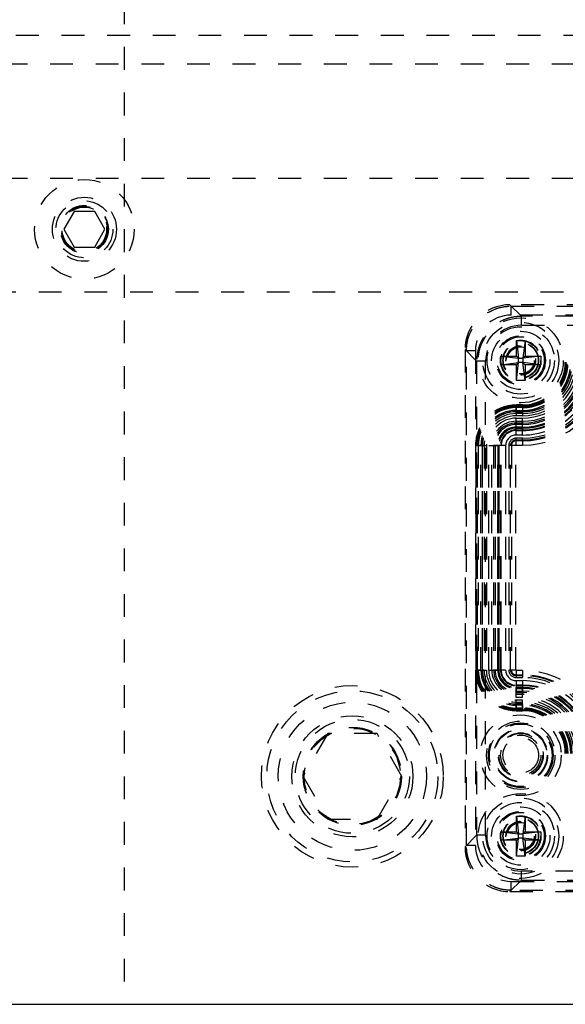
# Model space of a CAD drawing. Header units: inches. Extents: x 220 to 877, y 4 to 174.
# Tile 31 of 256: x 235.09 to 237.48, y 30.18 to 34.5. Entities that reach past the tile are written whole.
import ezdxf

# ---------------------------------------------------------------- set-up
doc = ezdxf.new("R2010")
doc.units = ezdxf.units.IN
doc.header["$LTSCALE"] = 0.5
doc.header["$MEASUREMENT"] = 0
doc.linetypes.add('HIDDEN', pattern=[0.225, 0.15, -0.075])
doc.layers.add('SID-M-H', color=4, linetype='HIDDEN')
doc.layers.add('SID-M-S', color=105, linetype='Continuous')

msp = doc.modelspace()

# ---------------------------------------------------------------- linework, layer by layer
at = {"layer": 'SID-M-H'}
for p, q in [((235.54957, 47.17957), (235.54957, 30.17957)), ((240.97457, 34.42957), (229.77457, 34.42957)), ((248.92457, 34.30457), (229.42457, 34.30457)), ((229.42457, 33.80457), (238.67457, 33.80457)), ((235.32953, 33.65757), (235.2845, 33.57957)), ((235.4196, 33.65757), (235.32953, 33.65757)), ((235.46463, 33.57957), (235.4196, 33.65757)), ((235.2845, 33.57957), (235.32953, 33.50157)), ((235.4196, 33.50157), (235.46463, 33.57957)), ((235.32953, 33.50157), (235.4196, 33.50157)), ((229.77457, 33.30457), (240.97457, 33.30457)), ((237.24048, 33.24855), (237.2463, 33.24272)), ((241.39032, 33.24855), (237.24048, 33.24855)), ((237.29128, 33.1978), (237.24053, 33.24855)), ((241.39027, 33.24855), (237.24053, 33.24855)), ((237.2463, 33.20338), (237.2463, 33.24272)), ((237.2463, 33.24272), (241.3845, 33.24272)), ((241.3845, 33.20338), (237.2463, 33.20338)), ((241.33952, 33.1978), (237.29128, 33.1978)), ((237.29128, 33.15844), (237.29128, 33.1978)), ((237.29128, 33.15844), (241.33952, 33.15844)), ((237.26894, 33.09225), (237.27839, 33.0139)), ((237.26894, 33.09225), (237.30674, 33.09225)), ((237.26894, 33.02335), (237.26894, 33.09225)), ((237.30674, 33.09225), (237.29729, 33.0139)), ((237.30674, 33.09225), (237.30674, 33.02335)), ((237.04957, 33.04599), (237.04374, 33.05182)), ((237.04374, 33.05182), (237.04374, 30.87047)), ((237.04374, 33.05176), (237.09449, 33.00101)), ((237.04374, 33.05176), (237.04374, 30.87053)), ((237.08891, 33.04599), (237.04957, 33.04599)), ((237.04957, 30.8763), (237.04957, 33.04599)), ((237.08891, 33.04599), (237.08891, 30.8763)), ((237.20004, 33.02335), (237.26894, 33.02335)), ((237.20004, 32.98555), (237.20004, 33.02335)), ((237.20004, 33.02335), (237.27839, 33.0139)), ((237.27839, 33.0139), (237.26894, 33.02335)), ((237.27839, 33.0139), (237.29729, 33.0139)), ((237.27839, 32.995), (237.27839, 33.0139)), ((237.30674, 33.02335), (237.29729, 33.0139)), ((237.37563, 33.02335), (237.29729, 33.0139)), ((237.29729, 33.0139), (237.29729, 32.995)), ((237.30674, 33.02335), (237.37563, 33.02335)), ((237.37563, 33.02335), (237.37563, 32.98555)), ((237.09449, 33.00101), (237.09449, 30.92128)), ((237.13385, 33.00101), (237.09449, 33.00101)), ((237.13385, 30.92128), (237.13385, 33.00101)), ((237.20004, 32.98555), (237.27839, 32.995)), ((237.26894, 32.98555), (237.20004, 32.98555)), ((237.26894, 32.98555), (237.27839, 32.995)), ((237.26894, 32.91666), (237.27839, 32.995)), ((237.26894, 32.91666), (237.26894, 32.98555)), ((237.29729, 32.995), (237.27839, 32.995)), ((237.29729, 32.995), (237.30674, 32.98555)), ((237.37563, 32.98555), (237.29729, 32.995)), ((237.30674, 32.91666), (237.29729, 32.995)), ((237.37563, 32.98555), (237.30674, 32.98555)), ((237.30674, 32.98555), (237.30674, 32.91666)), ((237.30674, 32.91666), (237.26894, 32.91666)), ((237.26815, 32.80917), (237.26815, 32.80131)), ((237.29571, 32.80917), (237.26815, 32.80917)), ((237.26815, 32.80086), (237.26815, 32.80563)), ((237.26815, 32.80563), (237.29571, 32.80563)), ((237.26815, 32.79712), (237.26815, 32.80131)), ((237.26815, 32.80131), (237.29571, 32.80131)), ((237.26815, 32.80086), (237.29571, 32.80086)), ((237.26815, 32.80086), (237.26815, 32.76163)), ((237.26815, 32.78533), (237.26815, 32.79712)), ((237.29571, 32.79712), (237.26815, 32.79712)), ((237.29571, 32.80917), (237.29571, 32.80131)), ((237.29571, 32.80086), (237.29571, 32.80563)), ((237.29571, 32.79712), (237.29571, 32.80131)), ((237.29571, 32.80086), (237.29571, 32.76163)), ((237.29571, 32.79712), (237.29571, 32.78533)), ((237.26815, 32.78533), (237.29571, 32.78533)), ((237.29571, 32.78004), (237.26815, 32.78004)), ((237.26815, 32.77915), (237.26815, 32.78004)), ((237.26815, 32.77127), (237.26815, 32.77915)), ((237.26815, 32.77915), (237.29571, 32.77915)), ((237.29571, 32.77127), (237.26815, 32.77127)), ((237.29571, 32.76163), (237.26815, 32.76163)), ((237.26815, 32.71199), (237.26815, 32.75121)), ((237.26815, 32.75121), (237.29571, 32.75121)), ((237.29571, 32.77915), (237.29571, 32.78004)), ((237.29571, 32.77127), (237.29571, 32.77915)), ((237.29571, 32.71199), (237.29571, 32.75121)), ((237.26815, 32.73763), (237.29571, 32.73763)), ((237.26815, 32.73763), (237.26815, 32.72976)), ((237.29571, 32.72976), (237.26815, 32.72976)), ((237.26815, 32.69676), (237.26815, 32.72976)), ((237.29571, 32.72357), (237.26815, 32.72357)), ((237.26815, 32.71178), (237.26815, 32.72357)), ((237.29571, 32.71199), (237.26815, 32.71199)), ((237.26815, 32.71199), (237.26815, 32.70721)), ((237.26815, 32.71178), (237.29571, 32.71178)), ((237.26815, 32.71178), (237.26815, 32.7076)), ((237.26815, 32.69974), (237.26815, 32.7076)), ((237.29571, 32.7076), (237.26815, 32.7076)), ((237.26815, 32.70721), (237.29571, 32.70721)), ((237.26815, 32.69974), (237.29571, 32.69974)), ((237.29571, 32.73763), (237.29571, 32.72976)), ((237.29571, 32.69676), (237.29571, 32.72976)), ((237.29571, 32.71178), (237.29571, 32.72357)), ((237.29571, 32.71199), (237.29571, 32.70721)), ((237.29571, 32.71178), (237.29571, 32.7076)), ((237.29571, 32.7076), (237.29571, 32.69974)), ((237.26815, 32.69676), (237.29571, 32.69676)), ((237.26815, 32.67708), (237.26815, 32.69676)), ((237.29571, 32.67708), (237.26815, 32.67708)), ((237.26815, 32.65564), (237.26815, 32.6635)), ((237.29571, 32.6635), (237.26815, 32.6635)), ((237.29571, 32.67708), (237.29571, 32.69676)), ((237.29571, 32.65564), (237.29571, 32.6635)), ((237.08942, 32.63044), (237.09729, 32.63044)), ((237.08942, 32.63044), (237.08942, 31.64618)), ((237.09774, 32.63044), (237.09296, 32.63044)), ((237.09296, 31.64618), (237.09296, 32.63044)), ((237.10147, 32.63044), (237.09729, 32.63044)), ((237.09729, 31.64618), (237.09729, 32.63044)), ((237.09774, 31.64618), (237.09774, 32.63044)), ((237.09774, 32.63044), (237.13696, 32.63044)), ((237.11326, 32.63044), (237.10147, 32.63044)), ((237.10147, 32.63044), (237.10147, 31.64618)), ((237.11326, 31.64618), (237.11326, 32.63044)), ((237.11944, 32.63044), (237.11855, 32.63044)), ((237.11855, 32.63044), (237.11855, 31.64618)), ((237.11944, 31.64618), (237.11944, 32.63044)), ((237.12732, 32.63044), (237.11944, 32.63044)), ((237.12732, 32.63044), (237.12732, 31.64618)), ((237.13696, 32.63044), (237.13696, 31.64618)), ((237.14738, 32.63044), (237.1866, 32.63044)), ((237.14738, 31.64618), (237.14738, 32.63044)), ((237.16096, 31.64618), (237.16096, 32.63044)), ((237.16096, 32.63044), (237.16883, 32.63044)), ((237.16883, 32.63044), (237.16883, 31.64618)), ((237.20183, 32.63044), (237.16883, 32.63044)), ((237.18681, 32.63044), (237.17502, 32.63044)), ((237.17502, 32.63044), (237.17502, 31.64618)), ((237.1866, 32.63044), (237.1866, 31.64618)), ((237.1866, 32.63044), (237.19138, 32.63044)), ((237.18681, 31.64618), (237.18681, 32.63044)), ((237.18681, 32.63044), (237.19099, 32.63044)), ((237.19099, 32.63044), (237.19099, 31.64618)), ((237.19885, 32.63044), (237.19099, 32.63044)), ((237.19138, 31.64618), (237.19138, 32.63044)), ((237.19885, 31.64618), (237.19885, 32.63044)), ((237.20183, 31.64618), (237.20183, 32.63044)), ((237.22151, 32.63044), (237.20183, 32.63044)), ((237.22151, 32.63044), (237.22151, 31.64618)), ((237.24295, 32.63044), (237.23509, 32.63044)), ((237.23509, 32.63044), (237.23509, 31.64618)), ((237.24674, 32.63044), (237.24295, 32.63044)), ((237.24295, 31.64618), (237.24295, 32.63044)), ((237.2664, 32.63044), (237.24674, 32.63044)), ((237.24674, 32.63044), (237.24674, 31.64618)), ((237.2664, 31.64618), (237.2664, 32.63044)), ((237.26815, 32.65185), (237.26815, 32.65564)), ((237.26815, 32.65564), (237.29571, 32.65564)), ((237.26815, 32.63219), (237.26815, 32.65185)), ((237.29571, 32.65185), (237.26815, 32.65185)), ((237.26815, 32.63219), (237.29571, 32.63219)), ((237.29571, 32.65185), (237.29571, 32.65564)), ((237.29571, 32.65185), (237.29571, 32.63219)), ((237.08942, 31.64618), (237.09729, 31.64618)), ((237.09774, 31.64618), (237.09296, 31.64618)), ((237.10147, 31.64618), (237.09729, 31.64618)), ((237.09774, 31.64618), (237.13696, 31.64618)), ((237.11326, 31.64618), (237.10147, 31.64618)), ((237.11944, 31.64618), (237.11855, 31.64618)), ((237.12732, 31.64618), (237.11944, 31.64618)), ((237.14738, 31.64618), (237.1866, 31.64618)), ((237.16096, 31.64618), (237.16883, 31.64618)), ((237.20183, 31.64618), (237.16883, 31.64618)), ((237.18681, 31.64618), (237.17502, 31.64618)), ((237.1866, 31.64618), (237.19138, 31.64618)), ((237.18681, 31.64618), (237.19099, 31.64618)), ((237.19885, 31.64618), (237.19099, 31.64618)), ((237.22151, 31.64618), (237.20183, 31.64618)), ((237.24295, 31.64618), (237.23509, 31.64618)), ((237.24674, 31.64618), (237.24295, 31.64618)), ((237.2664, 31.64618), (237.24674, 31.64618)), ((237.29571, 31.64443), (237.26815, 31.64443)), ((237.26815, 31.64443), (237.26815, 31.62477)), ((237.26815, 31.62477), (237.29571, 31.62477)), ((237.26815, 31.62477), (237.26815, 31.62098)), ((237.29571, 31.62098), (237.26815, 31.62098)), ((237.26815, 31.62098), (237.26815, 31.61312)), ((237.29571, 31.64443), (237.29571, 31.62477)), ((237.29571, 31.62477), (237.29571, 31.62098)), ((237.29571, 31.62098), (237.29571, 31.61312)), ((237.26815, 31.61312), (237.29571, 31.61312)), ((237.26815, 31.59954), (237.29571, 31.59954)), ((237.26815, 31.59954), (237.26815, 31.57986)), ((237.29571, 31.57986), (237.26815, 31.57986)), ((237.26815, 31.57986), (237.26815, 31.54686)), ((237.26815, 31.57688), (237.26815, 31.56902)), ((237.29571, 31.57688), (237.26815, 31.57688)), ((237.29571, 31.59954), (237.29571, 31.57986)), ((237.29571, 31.57986), (237.29571, 31.54686)), ((237.29571, 31.57688), (237.29571, 31.56902)), ((237.29571, 31.56941), (237.26815, 31.56941)), ((237.26815, 31.56463), (237.26815, 31.56941)), ((237.26815, 31.56484), (237.26815, 31.56902)), ((237.26815, 31.56902), (237.29571, 31.56902)), ((237.26815, 31.56484), (237.26815, 31.55305)), ((237.29571, 31.56484), (237.26815, 31.56484)), ((237.26815, 31.52541), (237.26815, 31.56463)), ((237.26815, 31.56463), (237.29571, 31.56463)), ((237.26815, 31.55305), (237.29571, 31.55305)), ((237.26815, 31.53899), (237.26815, 31.54686)), ((237.26815, 31.54686), (237.29571, 31.54686)), ((237.29571, 31.53899), (237.26815, 31.53899)), ((237.29571, 31.56463), (237.29571, 31.56941)), ((237.29571, 31.56484), (237.29571, 31.56902)), ((237.29571, 31.56484), (237.29571, 31.55305)), ((237.29571, 31.52541), (237.29571, 31.56463)), ((237.29571, 31.54686), (237.29571, 31.53899)), ((237.29571, 31.52541), (237.26815, 31.52541)), ((237.26815, 31.47577), (237.26815, 31.51499)), ((237.26815, 31.51499), (237.29571, 31.51499)), ((237.26815, 31.50535), (237.29571, 31.50535)), ((237.26815, 31.50535), (237.26815, 31.49747)), ((237.29571, 31.49747), (237.26815, 31.49747)), ((237.26815, 31.49747), (237.26815, 31.49658)), ((237.26815, 31.49658), (237.29571, 31.49658)), ((237.26815, 31.49129), (237.26815, 31.4795)), ((237.29571, 31.49129), (237.26815, 31.49129)), ((237.29571, 31.47577), (237.29571, 31.51499)), ((237.29571, 31.49747), (237.29571, 31.50535)), ((237.29571, 31.49747), (237.29571, 31.49658)), ((237.29571, 31.49129), (237.29571, 31.4795)), ((237.26815, 31.4795), (237.26815, 31.47532)), ((237.26815, 31.4795), (237.29571, 31.4795)), ((237.29571, 31.47577), (237.26815, 31.47577)), ((237.26815, 31.47577), (237.26815, 31.47099)), ((237.29571, 31.47532), (237.26815, 31.47532)), ((237.26815, 31.47532), (237.26815, 31.46745)), ((237.29571, 31.47099), (237.26815, 31.47099)), ((237.26815, 31.46745), (237.29571, 31.46745)), ((237.29571, 31.4795), (237.29571, 31.47532)), ((237.29571, 31.47577), (237.29571, 31.47099)), ((237.29571, 31.47532), (237.29571, 31.46745)), ((236.44131, 31.36707), (236.33306, 31.17957)), ((236.65782, 31.36707), (236.44131, 31.36707)), ((236.76607, 31.17957), (236.65782, 31.36707)), ((236.33306, 31.17957), (236.44131, 30.99207)), ((236.65782, 30.99207), (236.76607, 31.17957)), ((236.44131, 30.99207), (236.65782, 30.99207)), ((237.26894, 31.00563), (237.30674, 31.00563)), ((237.26894, 30.93674), (237.26894, 31.00563)), ((237.26894, 31.00563), (237.27839, 30.92729)), ((237.30674, 31.00563), (237.29729, 30.92729)), ((237.30674, 31.00563), (237.30674, 30.93674)), ((237.20004, 30.93674), (237.26894, 30.93674)), ((237.20004, 30.89894), (237.20004, 30.93674)), ((237.20004, 30.93674), (237.27839, 30.92729)), ((237.27839, 30.92729), (237.26894, 30.93674)), ((237.37563, 30.93674), (237.29729, 30.92729)), ((237.30674, 30.93674), (237.29729, 30.92729)), ((237.30674, 30.93674), (237.37563, 30.93674)), ((237.37563, 30.93674), (237.37563, 30.89894)), ((237.09449, 30.92128), (237.04374, 30.87053)), ((237.13385, 30.92128), (237.09449, 30.92128)), ((237.20004, 30.89894), (237.27839, 30.90839)), ((237.26894, 30.89894), (237.20004, 30.89894)), ((237.26894, 30.89894), (237.27839, 30.90839)), ((237.26894, 30.83004), (237.27839, 30.90839)), ((237.26894, 30.83004), (237.26894, 30.89894)), ((237.27839, 30.92729), (237.29729, 30.92729)), ((237.27839, 30.90839), (237.27839, 30.92729)), ((237.29729, 30.90839), (237.27839, 30.90839)), ((237.29729, 30.92729), (237.29729, 30.90839)), ((237.29729, 30.90839), (237.30674, 30.89894)), ((237.30674, 30.83004), (237.29729, 30.90839)), ((237.37563, 30.89894), (237.29729, 30.90839)), ((237.30674, 30.89894), (237.30674, 30.83004)), ((237.37563, 30.89894), (237.30674, 30.89894)), ((237.04374, 30.87047), (237.04957, 30.8763)), ((237.08891, 30.8763), (237.04957, 30.8763)), ((237.30674, 30.83004), (237.26894, 30.83004)), ((237.29128, 30.72449), (237.29128, 30.76385)), ((241.33952, 30.76385), (237.29128, 30.76385)), ((237.24053, 30.67374), (237.29128, 30.72449)), ((237.2463, 30.67957), (237.2463, 30.71891)), ((237.2463, 30.71891), (241.3845, 30.71891)), ((237.29128, 30.72449), (241.33952, 30.72449)), ((237.2463, 30.67957), (237.24048, 30.67374)), ((237.24048, 30.67374), (241.39032, 30.67374)), ((237.24053, 30.67374), (241.39027, 30.67374)), ((241.3845, 30.67957), (237.2463, 30.67957))]:
    msp.add_line(p, q, dxfattribs=at)
for centre, radius in [((235.37457, 33.57957), 0.2185), ((235.37457, 33.57957), 0.1405), ((235.37457, 33.57957), 0.125), ((235.37457, 33.57957), 0.10497), ((235.37457, 33.57957), 0.1047), ((235.37457, 33.57957), 0.10418), ((235.37457, 33.57957), 0.1005), ((235.37457, 33.57957), 0.0975), ((237.28784, 33.00445), 0.18633), ((237.28784, 33.00445), 0.16666), ((237.28784, 33.00445), 0.16664), ((237.28784, 33.00445), 0.14764), ((237.28784, 33.00445), 0.12795), ((237.28784, 33.00445), 0.10827), ((237.28784, 33.00445), 0.10346), ((237.28784, 33.00445), 0.10336), ((237.28784, 33.00445), 0.08858), ((237.28784, 33.00445), 0.08675), ((237.28784, 33.00445), 0.07818), ((237.28784, 33.00445), 0.07677), ((237.28784, 33.00445), 0.06496), ((237.28784, 33.00445), 0.06341), ((237.28784, 33.00445), 0.06339), ((237.28784, 33.00445), 0.05928), ((236.54957, 31.17957), 0.3985), ((236.54957, 31.17957), 0.375), ((236.54957, 31.17957), 0.325), ((237.28784, 31.27217), 0.17717), ((236.54957, 31.17957), 0.2655), ((236.54957, 31.17957), 0.25), ((237.28784, 31.27217), 0.14981), ((237.28784, 31.27217), 0.14194), ((237.28784, 31.27217), 0.13712), ((236.54957, 31.17957), 0.21542), ((236.54957, 31.17957), 0.21515), ((236.54957, 31.17957), 0.21463), ((236.54957, 31.17957), 0.21095), ((237.28784, 31.27217), 0.11745), ((237.28784, 31.27217), 0.11506), ((237.28784, 31.27217), 0.09817), ((237.28784, 31.27217), 0.09539), ((237.28784, 31.27217), 0.08833), ((237.28784, 31.27217), 0.07807), ((237.28784, 30.91784), 0.18633), ((237.28784, 30.91784), 0.16666), ((237.28784, 30.91784), 0.16664), ((237.28784, 30.91784), 0.14764), ((237.28784, 30.91784), 0.12795), ((237.28784, 30.91784), 0.10827), ((237.28784, 30.91784), 0.10346), ((237.28784, 30.91784), 0.10336), ((237.28784, 30.91784), 0.08858), ((237.28784, 30.91784), 0.08675), ((237.28784, 30.91784), 0.07818), ((237.28784, 30.91784), 0.07677), ((237.28784, 30.91784), 0.06496), ((237.28784, 30.91784), 0.06341), ((237.28784, 30.91784), 0.06339), ((237.28784, 30.91784), 0.05928)]:
    msp.add_circle(centre, radius, dxfattribs=at)
for centre, radius, start, end in [((237.29571, 32.99658), 0.28459, 270, 0), ((237.29571, 32.99658), 0.24537, 270, 0), ((237.29571, 32.99658), 0.19572, 270, 0), ((237.29571, 32.99658), 0.23494, 270, 0), ((237.29571, 32.99658), 0.28937, 270, 0), ((237.29571, 32.99658), 0.19094, 270, 0), ((237.29571, 32.99658), 0.19945, 270, 0), ((237.29571, 32.99658), 0.21125, 270, 0), ((237.29571, 32.99658), 0.34473, 270, 0), ((237.29571, 32.99658), 0.36439, 270, 0), ((237.29571, 32.99658), 0.273, 270, 0), ((237.29571, 32.99658), 0.2848, 270, 0), ((237.29571, 32.99658), 0.29684, 270, 0), ((237.29571, 32.99658), 0.28898, 270, 0), ((237.29571, 32.99658), 0.34094, 270, 0), ((237.29571, 32.99658), 0.19527, 270, 0), ((237.29571, 32.99658), 0.18741, 270, 0), ((237.29571, 32.99658), 0.33308, 270, 0), ((237.29571, 32.99658), 0.2253, 270, 0), ((237.29571, 32.99658), 0.21743, 270, 0), ((237.29571, 32.99658), 0.25895, 270, 0), ((237.29571, 32.99658), 0.26682, 270, 0), ((237.29571, 32.99658), 0.21654, 270, 0), ((237.26815, 32.63044), 0.17873, 90, 180), ((237.26815, 32.63044), 0.1752, 90, 180), ((237.26815, 32.63044), 0.17087, 90, 180), ((237.26815, 32.63044), 0.17042, 90, 180), ((237.26815, 32.63044), 0.16669, 90, 180), ((237.29571, 32.99658), 0.29982, 270, 315.98546), ((237.26815, 32.63044), 0.15489, 90, 180), ((237.26815, 32.63044), 0.14961, 90, 180), ((237.26815, 32.63044), 0.14871, 90, 180), ((237.26815, 32.63044), 0.14084, 90, 180), ((237.26815, 32.63044), 0.1312, 90, 180), ((237.26815, 32.63044), 0.12077, 90, 180), ((237.29571, 32.99658), 0.3195, 270, 314.46817), ((237.26815, 32.63044), 0.10719, 90, 180), ((237.26815, 32.63044), 0.09932, 90, 180), ((237.26815, 32.63044), 0.09314, 90, 180), ((237.26815, 32.63044), 0.08155, 90, 180), ((237.26815, 32.63044), 0.08134, 90, 180), ((237.26815, 32.63044), 0.07716, 90, 180), ((237.26815, 32.63044), 0.07677, 90, 180), ((237.26815, 32.63044), 0.0693, 90, 180), ((237.26815, 32.63044), 0.06633, 90, 180), ((237.26815, 32.63044), 0.04664, 90, 180), ((237.26815, 32.63044), 0.03306, 90, 180), ((237.26815, 32.63044), 0.0252, 90, 180), ((237.26815, 32.63044), 0.02141, 90, 180), ((237.26815, 32.63044), 0.00175, 90, 180), ((237.26815, 31.64618), 0.17873, 180, 270), ((237.26815, 31.64618), 0.1752, 180, 270), ((237.26815, 31.64618), 0.17087, 180, 270), ((237.26815, 31.64618), 0.17042, 180, 270), ((237.26815, 31.64618), 0.16669, 180, 270), ((237.26815, 31.64618), 0.15489, 180, 270), ((237.26815, 31.64618), 0.14961, 180, 270), ((237.26815, 31.64618), 0.14871, 180, 270), ((237.26815, 31.64618), 0.14084, 180, 270), ((237.26815, 31.64618), 0.1312, 180, 270), ((237.26815, 31.64618), 0.12077, 180, 270), ((237.26815, 31.64618), 0.10719, 180, 270), ((237.26815, 31.64618), 0.09932, 180, 270), ((237.26815, 31.64618), 0.09314, 180, 270), ((237.26815, 31.64618), 0.08155, 180, 270), ((237.26815, 31.64618), 0.08134, 180, 270), ((237.26815, 31.64618), 0.07716, 180, 270), ((237.26815, 31.64618), 0.07677, 180, 270), ((237.26815, 31.64618), 0.0693, 180, 270), ((237.26815, 31.64618), 0.06633, 180, 270), ((237.26815, 31.64618), 0.04664, 180, 270), ((237.26815, 31.64618), 0.03306, 180, 270), ((237.26815, 31.64618), 0.0252, 180, 270), ((237.26815, 31.64618), 0.02141, 180, 270), ((237.26815, 31.64618), 0.00175, 180, 270), ((237.29571, 31.28004), 0.36439, 0, 90), ((237.29571, 31.28004), 0.34473, 0, 90), ((237.29571, 31.28004), 0.34094, 0, 90), ((237.29571, 31.28004), 0.33308, 0, 90), ((237.29571, 31.28004), 0.3195, 0, 90), ((237.29571, 31.28004), 0.29982, 0, 90), ((237.29571, 31.28004), 0.29684, 0, 90), ((237.29571, 31.28004), 0.28937, 0, 90), ((237.29571, 31.28004), 0.28898, 0, 90), ((237.29571, 31.28004), 0.2848, 0, 90), ((237.29571, 31.28004), 0.28459, 0, 90), ((237.29571, 31.28004), 0.273, 0, 90), ((237.29571, 31.28004), 0.26682, 0, 90), ((237.29571, 31.28004), 0.25895, 0, 90), ((237.29571, 31.28004), 0.24537, 0, 90), ((237.29571, 31.28004), 0.23494, 0, 90), ((237.29571, 31.28004), 0.2253, 0, 90), ((237.29571, 31.28004), 0.21743, 0, 90), ((237.29571, 31.28004), 0.21654, 0, 90), ((237.29571, 31.28004), 0.21125, 0, 90), ((237.29571, 31.28004), 0.19945, 0, 90), ((237.29571, 31.28004), 0.19572, 0, 90), ((237.29571, 31.28004), 0.19527, 0, 90), ((237.29571, 31.28004), 0.19094, 0, 90), ((237.29571, 31.28004), 0.18741, 0, 90)]:
    msp.add_arc(centre, radius, start, end, dxfattribs=at)
for centre, major_axis, ratio, start_param, end_param in [((237.24072, 33.05158), (-0.13936, 0.13936), 0.9987828, 5.4983961, 7.0679745), ((237.24066, 33.05163), (-0.13929, 0.13929), 0.999315, 5.4981298, 7.0682409), ((237.24649, 33.0458), (-0.11149, 0.11149), 0.9987828, 5.4983961, 7.0679745), ((237.29139, 33.00091), (-0.11143, 0.11143), 0.999315, 5.4981298, 7.0682409), ((237.29139, 30.92138), (-0.11143, -0.11143), 0.999315, 5.4981298, 7.0682409), ((237.24066, 30.87066), (-0.13929, -0.13929), 0.999315, 5.4981298, 7.0682409), ((237.24072, 30.87071), (-0.13936, -0.13936), 0.9987828, 5.4983961, 7.0679745), ((237.24649, 30.87649), (-0.11149, -0.11149), 0.9987828, 5.4983961, 7.0679745)]:
    msp.add_ellipse(centre, major_axis=major_axis, ratio=ratio, start_param=start_param, end_param=end_param, dxfattribs=at)
for points, knots in [([(237.04957, 33.04599), (237.05037, 33.0594), (237.05195, 33.08587), (237.0679, 33.13509), (237.10368, 33.18862), (237.1572, 33.22439), (237.20642, 33.24035), (237.23289, 33.24192), (237.2463, 33.24272)], [0, 0, 0, 0, 0.1304203, 0.2574087, 0.5, 0.742588, 0.8695772, 1, 1, 1, 1]), ([(237.29128, 33.1978), (237.27787, 33.197), (237.25139, 33.19542), (237.20215, 33.17946), (237.14862, 33.14368), (237.11283, 33.09014), (237.09687, 33.0409), (237.09529, 33.01443), (237.09449, 33.00101)], [0, 0, 0, 0, 0.1304144, 0.2574026, 0.5, 0.7425941, 0.8695831, 1, 1, 1, 1]), ([(237.09449, 30.92128), (237.09529, 30.90786), (237.09687, 30.88139), (237.11283, 30.83215), (237.14862, 30.77861), (237.20215, 30.74283), (237.25139, 30.72687), (237.27787, 30.72529), (237.29128, 30.72449)], [0, 0, 0, 0, 0.1304144, 0.2574026, 0.5, 0.7425941, 0.8695831, 1, 1, 1, 1]), ([(237.2463, 30.67957), (237.23289, 30.68037), (237.20643, 30.68194), (237.1572, 30.6979), (237.10368, 30.73367), (237.0679, 30.7872), (237.05195, 30.83642), (237.05037, 30.86289), (237.04957, 30.8763)], [0, 0, 0, 0, 0.1304203, 0.2574087, 0.5, 0.742588, 0.8695772, 1, 1, 1, 1])]:
    msp.add_open_spline(points, degree=3, knots=knots, dxfattribs=at)
at = {"layer": 'SID-M-S'}
msp.add_line((224.04957, 30.17957), (257.54957, 30.17957), dxfattribs=at)

doc.saveas('drawing.dxf')
